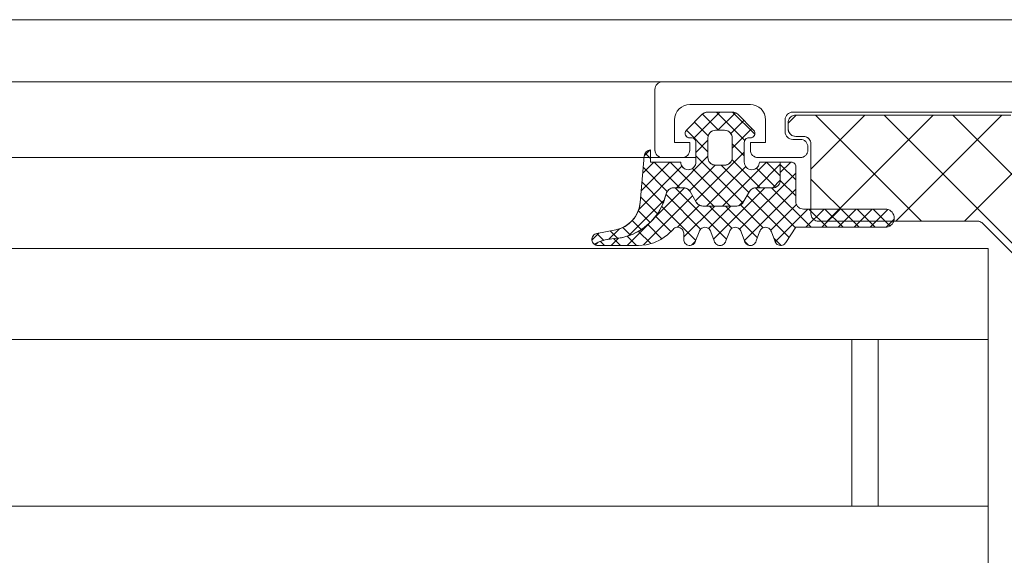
# Model space of a CAD drawing. Header units: metres. Extents: x 69 to 122.5, y -21.4 to -4.6.
# Tile 196 of 250: x 84.931 to 85.191, y -17.647 to -17.505. Entities that reach past the tile are written whole.
import ezdxf

# ---------------------------------------------------------------- set-up
doc = ezdxf.new("R2010")
doc.units = ezdxf.units.M
doc.header["$LTSCALE"] = 0.02
doc.linetypes.add('gestrichelt - 01', pattern=[2, 1, -1])
doc.layers.add('014_Fassadenarbeiten-000 Aufsicht Betonfertigteile', color=7, linetype='Continuous', lineweight=9, true_color=0xc0c0c0)
doc.layers.add('030_Sonnenschutzarbeiten-außen', color=7, linetype='Continuous', lineweight=5)
doc.layers.add('032_Metallarbeiten-Fenster', color=7, linetype='Continuous', lineweight=5)

msp = doc.modelspace()

# ---------------------------------------------------------------- linework, layer by layer
at = {"layer": '014_Fassadenarbeiten-000 Aufsicht Betonfertigteile', "color": 252, "lineweight": 18, "true_color": 0x888888}
msp.add_line((85.95379, -17.50512), (80.89346, -17.50512), dxfattribs=at)
at = {"layer": '030_Sonnenschutzarbeiten-außen', "color": 8, "linetype": 'Continuous', "lineweight": 5, "true_color": 0x808080}
msp.add_line((85.67179, -17.50512), (80.89346, -17.50512), dxfattribs=at)
at = {"layer": '032_Metallarbeiten-Fenster', "color": 8, "lineweight": 5, "true_color": 0x808080}
for p, q in [((85.10059, -17.52152), (80.89346, -17.52152)), ((85.10939, -17.54152), (80.89346, -17.54152))]:
    msp.add_line(p, q, dxfattribs=at)
at = {"layer": '032_Metallarbeiten-Fenster', "lineweight": 5}
for p, q in [((85.10059, -17.52152), (84.94122, -17.52152)), ((85.09576, -17.54152), (84.94122, -17.54152)), ((85.15757, -17.58952), (85.15757, -17.63352))]:
    msp.add_line(p, q, dxfattribs=at)
at = {"layer": '032_Metallarbeiten-Fenster', "color": 250, "linetype": 'Continuous', "lineweight": 9, "true_color": 0x444444}
for p, q in [((85.11577, -17.52952), (85.1088, -17.53649)), ((85.11115, -17.53006), (85.11541, -17.53432)), ((85.11485, -17.52952), (85.12232, -17.53699)), ((85.11985, -17.52968), (85.11521, -17.53432)), ((85.11909, -17.52952), (85.12495, -17.53538)), ((85.13379, -17.53244), (85.13591, -17.53032)), ((85.13979, -17.54454), (85.15402, -17.53032)), ((85.14412, -17.55832), (85.17212, -17.53032)), ((85.16222, -17.55832), (85.19022, -17.53032)), ((85.10903, -17.53218), (85.11267, -17.53582)), ((85.12207, -17.5317), (85.11862, -17.53516)), ((85.10691, -17.53431), (85.11259, -17.53999)), ((85.12419, -17.53382), (85.11899, -17.53902)), ((85.11259, -17.53694), (85.10939, -17.54014)), ((85.11899, -17.5379), (85.12219, -17.5411)), ((85.18032, -17.55832), (85.20086, -17.53778)), ((85.09727, -17.53953), (85.09581, -17.541)), ((85.09599, -17.54036), (85.09739, -17.54176)), ((85.11259, -17.54118), (85.10426, -17.54951)), ((85.12219, -17.54006), (85.1093, -17.55296)), ((85.10939, -17.54103), (85.12182, -17.55346)), ((85.10572, -17.54381), (85.09432, -17.55521)), ((85.10257, -17.54272), (85.09499, -17.5503)), ((85.09833, -17.54272), (85.0954, -17.54565)), ((85.09835, -17.54272), (85.10514, -17.54951)), ((85.10259, -17.54272), (85.11418, -17.55431)), ((85.11451, -17.54351), (85.10773, -17.55028)), ((85.12259, -17.54391), (85.11219, -17.55431)), ((85.11612, -17.54352), (85.12338, -17.55078)), ((85.12803, -17.54272), (85.11643, -17.55431)), ((85.11891, -17.54206), (85.12636, -17.54951)), ((85.13171, -17.54327), (85.12548, -17.54951)), ((85.12805, -17.54272), (85.13171, -17.54638)), ((85.13445, -17.54272), (85.13171, -17.54545)), ((85.13171, -17.54332), (85.13579, -17.5474)), ((85.09553, -17.54414), (85.10185, -17.55046)), ((85.1085, -17.54438), (85.11843, -17.55431)), ((85.13579, -17.54561), (85.12097, -17.56044)), ((85.1254, -17.54431), (85.13045, -17.54936)), ((85.09519, -17.54804), (85.10077, -17.55362)), ((85.13171, -17.54752), (85.12972, -17.54951)), ((85.13171, -17.54755), (85.13579, -17.55164)), ((85.10855, -17.55165), (85.09559, -17.5646)), ((85.10642, -17.54953), (85.09788, -17.55807)), ((85.10152, -17.55131), (85.11064, -17.56042)), ((85.10396, -17.54951), (85.11752, -17.56306)), ((85.12765, -17.54951), (85.11408, -17.56308)), ((85.13579, -17.54985), (85.12221, -17.56344)), ((85.12295, -17.55152), (85.13403, -17.56261)), ((85.12518, -17.54951), (85.13571, -17.56004)), ((85.12942, -17.54951), (85.13983, -17.55992)), ((85.1011, -17.55267), (85.09163, -17.56214)), ((85.09485, -17.55194), (85.09925, -17.55635)), ((85.11034, -17.55409), (85.10451, -17.55993)), ((85.11437, -17.55431), (85.10619, -17.56248)), ((85.11861, -17.55431), (85.11271, -17.56021)), ((85.11301, -17.55431), (85.1189, -17.5602)), ((85.11725, -17.55431), (85.12565, -17.56271)), ((85.12225, -17.55274), (85.12077, -17.55422)), ((85.12121, -17.55402), (85.12721, -17.56003)), ((85.13597, -17.55392), (85.12917, -17.56072)), ((85.09421, -17.55554), (85.09731, -17.55864)), ((85.10038, -17.55441), (85.10938, -17.56341)), ((85.13902, -17.55512), (85.13034, -17.56379)), ((85.14326, -17.55512), (85.13846, -17.55992)), ((85.13927, -17.55512), (85.14407, -17.55992)), ((85.1475, -17.55512), (85.1427, -17.55992)), ((85.14351, -17.55512), (85.14831, -17.55992)), ((85.15175, -17.55512), (85.14695, -17.55992)), ((85.14775, -17.55512), (85.15255, -17.55992)), ((85.15599, -17.55512), (85.15119, -17.55992)), ((85.152, -17.55512), (85.1568, -17.55992)), ((85.16011, -17.55523), (85.15543, -17.55992)), ((85.15624, -17.55512), (85.16067, -17.55954)), ((85.09706, -17.55889), (85.09123, -17.56472)), ((85.09259, -17.55817), (85.09495, -17.56053)), ((85.09668, -17.5592), (85.10044, -17.56296)), ((85.09875, -17.55702), (85.10279, -17.56106)), ((85.16177, -17.55782), (85.1597, -17.55989)), ((85.08386, -17.56142), (85.08196, -17.56332)), ((85.08324, -17.56154), (85.08506, -17.56337)), ((85.08923, -17.5603), (85.08645, -17.56308)), ((85.08679, -17.56085), (85.08874, -17.5628)), ((85.09012, -17.55994), (85.09216, -17.56198)), ((85.0942, -17.56095), (85.09747, -17.56422)), ((85.08363, -17.56384), (85.08289, -17.56457)), ((85.08418, -17.56366), (85.08523, -17.56472)), ((85.08895, -17.56276), (85.08699, -17.56472)), ((85.08768, -17.56292), (85.08947, -17.56472)), ((85.09124, -17.56224), (85.09372, -17.56472)), ((85.10931, -17.56361), (85.10829, -17.56463)), ((85.12226, -17.56356), (85.12334, -17.56464)), ((85.12997, -17.56279), (85.13189, -17.56471))]:
    msp.add_line(p, q, dxfattribs=at)
at = {"layer": '032_Metallarbeiten-Fenster', "color": 7, "linetype": 'Continuous', "lineweight": 9}
for p, q in [((85.16904, -17.55832), (85.14104, -17.53032)), ((85.22334, -17.59452), (85.15914, -17.53032)), ((85.23859, -17.59167), (85.17724, -17.53032)), ((85.15094, -17.55832), (85.13979, -17.54718))]:
    msp.add_line(p, q, dxfattribs=at)
at = {"layer": '032_Metallarbeiten-Fenster', "color": 7, "linetype": 'Continuous', "lineweight": 5}
for p, q in [((85.18659, -17.56552), (80.89346, -17.56552)), ((85.18659, -17.63352), (80.89346, -17.63352))]:
    msp.add_line(p, q, dxfattribs=at)
at = {"layer": '032_Metallarbeiten-Fenster', "color": 4, "lineweight": 5, "true_color": 0x00ffff}
for p, q in [((85.18659, -17.56552), (84.94122, -17.56552)), ((85.18659, -17.56552), (85.18659, -17.71752)), ((84.94122, -17.58952), (85.18659, -17.58952)), ((85.15059, -17.58952), (85.15059, -17.63352)), ((85.18659, -17.63352), (84.94122, -17.63352)), ((85.15059, -17.63352), (85.18659, -17.63352))]:
    msp.add_line(p, q, dxfattribs=at)
at = {"layer": '032_Metallarbeiten-Fenster', "linetype": 'Continuous', "lineweight": 5}
for points in [[(85.39459, -17.52152), (85.10059, -17.52152), (85.1002, -17.52156), (85.09983, -17.52167), (85.09948, -17.52185), (85.09918, -17.5221), (85.09893, -17.52241), (85.09875, -17.52275), (85.09863, -17.52313), (85.09859, -17.52352), (85.09859, -17.53952), (85.09863, -17.53991), (85.09875, -17.54028), (85.09893, -17.54063), (85.09918, -17.54093), (85.09948, -17.54118), (85.09983, -17.54137), (85.1002, -17.54148), (85.10059, -17.54152), (85.10579, -17.54152), (85.10618, -17.54148), (85.10656, -17.54137), (85.10691, -17.54118), (85.10721, -17.54093), (85.10746, -17.54063), (85.10764, -17.54028), (85.10776, -17.53991), (85.10779, -17.53952), (85.10779, -17.53752), (85.10379, -17.53752), (85.10379, -17.53152), (85.10387, -17.53074), (85.1041, -17.52999), (85.10447, -17.5293), (85.10497, -17.52869), (85.10557, -17.52819), (85.10626, -17.52782), (85.10701, -17.52759), (85.10779, -17.52752), (85.12379, -17.52752), (85.12457, -17.52759), (85.12532, -17.52782), (85.12602, -17.52819), (85.12662, -17.52869), (85.12712, -17.5293), (85.12749, -17.52999), (85.12772, -17.53074), (85.12779, -17.53152), (85.12779, -17.53752), (85.12379, -17.53752), (85.12379, -17.53952), (85.12383, -17.53991), (85.12395, -17.54028), (85.12413, -17.54063), (85.12438, -17.54093), (85.12468, -17.54118), (85.12503, -17.54137), (85.1254, -17.54148), (85.12579, -17.54152), (85.13699, -17.54152), (85.13738, -17.54148), (85.13776, -17.54137), (85.13811, -17.54118), (85.13841, -17.54093), (85.13866, -17.54063), (85.13884, -17.54028), (85.13896, -17.53991), (85.13899, -17.53952), (85.13899, -17.53872), (85.13896, -17.53833), (85.13884, -17.53795), (85.13866, -17.53761), (85.13841, -17.5373), (85.13811, -17.53705), (85.13776, -17.53687), (85.13738, -17.53676), (85.13699, -17.53672), (85.13499, -17.53672), (85.1346, -17.53668), (85.13423, -17.53657), (85.13388, -17.53638), (85.13358, -17.53613), (85.13333, -17.53583), (85.13315, -17.53548), (85.13303, -17.53511), (85.13299, -17.53472), (85.13299, -17.53152), (85.13303, -17.53113), (85.13315, -17.53075), (85.13333, -17.53041), (85.13358, -17.5301), (85.13388, -17.52985), (85.13423, -17.52967), (85.1346, -17.52956), (85.13499, -17.52952), (85.21819, -17.52952)], [(85.20401, -17.5777), (85.18521, -17.5589), (85.18521, -17.5589), (85.18497, -17.5587), (85.1847, -17.55854), (85.18441, -17.55842), (85.18411, -17.55834), (85.1838, -17.55832), (85.14179, -17.55832), (85.14179, -17.55832), (85.1414, -17.55828), (85.14103, -17.55817), (85.14068, -17.55798), (85.14038, -17.55773), (85.14013, -17.55743), (85.13995, -17.55708), (85.13983, -17.55671), (85.13979, -17.55632), (85.13979, -17.53792), (85.13979, -17.53792), (85.13976, -17.53753), (85.13964, -17.53715), (85.13946, -17.53681), (85.13921, -17.5365), (85.1389, -17.53625), (85.13856, -17.53607), (85.13818, -17.53596), (85.13779, -17.53592), (85.13579, -17.53592), (85.13579, -17.53592), (85.1354, -17.53588), (85.13503, -17.53577), (85.13468, -17.53558), (85.13438, -17.53533), (85.13413, -17.53503), (85.13395, -17.53468), (85.13383, -17.53431), (85.13379, -17.53392), (85.13379, -17.53232), (85.13379, -17.53232), (85.13382, -17.53197), (85.13391, -17.53163), (85.13406, -17.53132), (85.13426, -17.53103), (85.13451, -17.53079), (85.13479, -17.53059), (85.13511, -17.53044), (85.13545, -17.53035), (85.13579, -17.53032), (85.19257, -17.53032)]]:
    msp.add_lwpolyline(points, dxfattribs=at)
at = {"layer": '032_Metallarbeiten-Fenster', "linetype": 'gestrichelt - 01', "lineweight": 5}
for points in [[(85.09859, -17.52352), (85.09863, -17.52313), (85.09863, -17.52313)], [(85.09863, -17.52313), (85.09875, -17.52275), (85.09875, -17.52275)], [(85.09875, -17.52275), (85.09893, -17.52241), (85.09893, -17.52241), (85.09883, -17.52257)], [(85.09893, -17.52241), (85.09918, -17.5221), (85.09918, -17.5221), (85.09905, -17.52225)], [(85.09918, -17.5221), (85.09948, -17.52185), (85.09948, -17.52185)], [(85.09948, -17.52185), (85.09983, -17.52167), (85.09983, -17.52167)], [(85.09983, -17.52167), (85.1002, -17.52156), (85.1002, -17.52156), (85.10001, -17.5216)], [(85.1002, -17.52156), (85.10059, -17.52152), (85.10059, -17.52152)], [(85.13699, -17.53672), (85.13738, -17.53676), (85.13738, -17.53676), (85.13719, -17.53673)], [(85.13738, -17.53676), (85.13776, -17.53687), (85.13776, -17.53687)], [(85.13776, -17.53687), (85.13811, -17.53705), (85.13811, -17.53705), (85.13794, -17.53695)], [(85.13811, -17.53705), (85.13841, -17.5373), (85.13841, -17.5373), (85.13826, -17.53717)], [(85.13841, -17.5373), (85.13866, -17.53761), (85.13866, -17.53761)], [(85.13866, -17.53761), (85.13884, -17.53795), (85.13884, -17.53795)], [(85.13884, -17.53795), (85.13896, -17.53833), (85.13896, -17.53833), (85.13891, -17.53814)], [(85.13896, -17.53833), (85.13899, -17.53872), (85.13899, -17.53872)], [(85.09863, -17.53991), (85.09859, -17.53952), (85.09859, -17.53952), (85.0986, -17.53971)], [(85.09875, -17.54028), (85.09863, -17.53991), (85.09863, -17.53991), (85.09868, -17.5401)], [(85.09893, -17.54063), (85.09875, -17.54028), (85.09875, -17.54028)], [(85.09918, -17.54093), (85.09893, -17.54063), (85.09893, -17.54063)], [(85.09948, -17.54118), (85.09918, -17.54093), (85.09918, -17.54093), (85.09933, -17.54106)], [(85.09983, -17.54137), (85.09948, -17.54118), (85.09948, -17.54118), (85.09965, -17.54128)], [(85.10691, -17.54118), (85.10656, -17.54137), (85.10656, -17.54137)], [(85.10721, -17.54093), (85.10691, -17.54118), (85.10691, -17.54118)], [(85.10746, -17.54063), (85.10721, -17.54093), (85.10721, -17.54093), (85.10734, -17.54079)], [(85.10764, -17.54028), (85.10746, -17.54063), (85.10746, -17.54063), (85.10756, -17.54046)], [(85.10776, -17.53991), (85.10764, -17.54028), (85.10764, -17.54028)], [(85.10779, -17.53952), (85.10776, -17.53991), (85.10776, -17.53991), (85.10778, -17.53971)], [(85.12383, -17.53991), (85.12379, -17.53952), (85.12379, -17.53952), (85.1238, -17.53971)], [(85.12395, -17.54028), (85.12383, -17.53991), (85.12383, -17.53991), (85.12388, -17.5401)], [(85.12413, -17.54063), (85.12395, -17.54028), (85.12395, -17.54028)], [(85.12438, -17.54093), (85.12413, -17.54063), (85.12413, -17.54063)], [(85.12468, -17.54118), (85.12438, -17.54093), (85.12438, -17.54093), (85.12453, -17.54106)], [(85.12503, -17.54137), (85.12468, -17.54118), (85.12468, -17.54118), (85.12485, -17.54128)], [(85.13811, -17.54118), (85.13776, -17.54137), (85.13776, -17.54137)], [(85.13841, -17.54093), (85.13811, -17.54118), (85.13811, -17.54118)], [(85.13866, -17.54063), (85.13841, -17.54093), (85.13841, -17.54093), (85.13854, -17.54079)], [(85.13884, -17.54028), (85.13866, -17.54063), (85.13866, -17.54063), (85.13876, -17.54046)], [(85.13896, -17.53991), (85.13884, -17.54028), (85.13884, -17.54028)], [(85.13899, -17.53952), (85.13896, -17.53991), (85.13896, -17.53991), (85.13898, -17.53971)], [(85.1002, -17.54148), (85.09983, -17.54137), (85.09983, -17.54137)], [(85.10059, -17.54152), (85.1002, -17.54148), (85.1002, -17.54148)], [(85.10618, -17.54148), (85.10579, -17.54152), (85.10579, -17.54152), (85.10599, -17.54151)], [(85.10656, -17.54137), (85.10618, -17.54148), (85.10618, -17.54148), (85.10637, -17.54143)], [(85.1254, -17.54148), (85.12503, -17.54137), (85.12503, -17.54137)], [(85.12579, -17.54152), (85.1254, -17.54148), (85.1254, -17.54148)], [(85.13738, -17.54148), (85.13699, -17.54152), (85.13699, -17.54152), (85.13719, -17.54151)], [(85.13776, -17.54137), (85.13738, -17.54148), (85.13738, -17.54148), (85.13757, -17.54143)]]:
    msp.add_lwpolyline(points, close=True, dxfattribs=at)
at = {"layer": '032_Metallarbeiten-Fenster', "lineweight": 5}
for points in [[(85.13459, -17.54272), (85.13483, -17.54274), (85.13505, -17.54281), (85.13526, -17.54292), (85.13544, -17.54307), (85.13559, -17.54325), (85.1357, -17.54346), (85.13577, -17.54368), (85.13579, -17.54392), (85.1358, -17.55311), (85.1358, -17.55311), (85.13583, -17.55346), (85.13592, -17.5538), (85.13606, -17.55412), (85.13626, -17.5544), (85.13651, -17.55465), (85.13679, -17.55485), (85.13711, -17.55499), (85.13745, -17.55508), (85.1378, -17.55512), (85.1594, -17.55512), (85.1594, -17.55512), (85.15981, -17.55515), (85.16022, -17.55526), (85.1606, -17.55544), (85.16094, -17.55568), (85.16123, -17.55597), (85.16147, -17.55632), (85.16165, -17.55669), (85.16176, -17.5571), (85.1618, -17.55752), (85.1618, -17.55752), (85.16176, -17.55793), (85.16165, -17.55834), (85.16147, -17.55872), (85.16123, -17.55906), (85.16094, -17.55935), (85.1606, -17.55959), (85.16022, -17.55977), (85.15981, -17.55988), (85.1594, -17.55992), (85.1358, -17.55992), (85.13318, -17.56392), (85.13318, -17.56392), (85.13301, -17.56415), (85.13281, -17.56436), (85.13257, -17.56452), (85.1323, -17.56463), (85.13202, -17.5647), (85.13173, -17.56472), (85.13144, -17.56468), (85.13117, -17.56459), (85.13091, -17.56445), (85.13069, -17.56427), (85.1305, -17.56405), (85.13035, -17.5638), (85.13025, -17.56353), (85.12934, -17.5611), (85.12934, -17.5611), (85.12924, -17.56082), (85.12908, -17.56057), (85.12888, -17.56034), (85.12865, -17.56016), (85.12838, -17.56003), (85.12809, -17.55994), (85.12779, -17.55992), (85.12779, -17.55992), (85.1275, -17.55994), (85.12721, -17.56003), (85.12694, -17.56016), (85.12671, -17.56034), (85.12651, -17.56057), (85.12635, -17.56082), (85.12625, -17.5611), (85.12534, -17.56353), (85.12534, -17.56353), (85.12524, -17.56381), (85.12508, -17.56407), (85.12488, -17.56429), (85.12465, -17.56447), (85.12438, -17.56461), (85.12409, -17.56469), (85.12379, -17.56472), (85.12379, -17.56472), (85.1235, -17.56469), (85.12321, -17.56461), (85.12294, -17.56447), (85.12271, -17.56429), (85.12251, -17.56407), (85.12235, -17.56381), (85.12225, -17.56353), (85.12134, -17.5611), (85.12134, -17.5611), (85.12124, -17.56082), (85.12108, -17.56057), (85.12088, -17.56034), (85.12065, -17.56016), (85.12038, -17.56003), (85.12009, -17.55994), (85.11979, -17.55992), (85.11979, -17.55992), (85.1195, -17.55994), (85.11921, -17.56003), (85.11894, -17.56016), (85.11871, -17.56034), (85.11851, -17.56057), (85.11835, -17.56082), (85.11825, -17.5611), (85.11734, -17.56353), (85.11734, -17.56353), (85.11724, -17.56381), (85.11708, -17.56407), (85.11688, -17.56429), (85.11665, -17.56447), (85.11638, -17.56461), (85.11609, -17.56469), (85.11579, -17.56472), (85.11579, -17.56472), (85.1155, -17.56469), (85.11521, -17.56461), (85.11494, -17.56447), (85.11471, -17.56429), (85.11451, -17.56407), (85.11435, -17.56381), (85.11425, -17.56353), (85.11334, -17.5611), (85.11334, -17.5611), (85.11324, -17.56082), (85.11308, -17.56057), (85.11288, -17.56034), (85.11265, -17.56016), (85.11238, -17.56003), (85.11209, -17.55994), (85.11179, -17.55992), (85.11179, -17.55992), (85.1115, -17.55994), (85.11121, -17.56003), (85.11094, -17.56016), (85.11071, -17.56034), (85.11051, -17.56057), (85.11035, -17.56082), (85.11025, -17.5611), (85.10934, -17.56353), (85.10934, -17.56353), (85.10924, -17.5638), (85.10909, -17.56405), (85.10891, -17.56427), (85.10868, -17.56445), (85.10843, -17.56458), (85.10816, -17.56467), (85.10787, -17.56471), (85.10759, -17.5647), (85.10759, -17.5647), (85.1073, -17.56464), (85.10704, -17.56453), (85.1068, -17.56437), (85.10659, -17.56417), (85.10642, -17.56394), (85.1063, -17.56368), (85.10622, -17.5634), (85.10619, -17.56312), (85.10619, -17.56152), (85.10619, -17.56152), (85.10617, -17.56122), (85.10608, -17.56093), (85.10595, -17.56066), (85.10576, -17.56043), (85.10554, -17.56023), (85.10528, -17.56007), (85.105, -17.55997), (85.10471, -17.55992), (85.10441, -17.55993), (85.10411, -17.55999), (85.10384, -17.56011), (85.10359, -17.56027), (85.10337, -17.56048), (85.10337, -17.56048), (85.1019, -17.56194), (85.10019, -17.56313), (85.0983, -17.564), (85.0963, -17.56454), (85.09422, -17.56472), (85.08354, -17.56472), (85.08354, -17.56472), (85.08324, -17.56469), (85.08296, -17.56461), (85.0827, -17.56448), (85.08246, -17.5643), (85.08226, -17.56409), (85.08211, -17.56384), (85.082, -17.56356), (85.08194, -17.56327), (85.08194, -17.56327), (85.08194, -17.56298), (85.08199, -17.56269), (85.0821, -17.56241), (85.08225, -17.56216), (85.08245, -17.56194), (85.08268, -17.56176), (85.08295, -17.56163), (85.08323, -17.56155), (85.08827, -17.56057), (85.08827, -17.56057), (85.08969, -17.56015), (85.091, -17.55949), (85.09217, -17.55859), (85.09316, -17.5575), (85.09393, -17.55624), (85.09445, -17.55486), (85.09472, -17.55341), (85.09579, -17.54112), (85.09579, -17.54112), (85.09582, -17.54081), (85.09592, -17.54051), (85.09606, -17.54023), (85.09626, -17.53999), (85.09651, -17.53979), (85.09678, -17.53964), (85.09708, -17.53955), (85.09739, -17.53952), (85.09739, -17.54272), (85.10539, -17.54272), (85.10539, -17.54272), (85.10542, -17.54306), (85.10551, -17.5434), (85.10566, -17.54372), (85.10586, -17.544), (85.10611, -17.54425), (85.10639, -17.54445), (85.10671, -17.5446), (85.10705, -17.54469), (85.10739, -17.54472), (85.10739, -17.54472), (85.10774, -17.54469), (85.10808, -17.5446), (85.10839, -17.54445), (85.10868, -17.54425), (85.10893, -17.544), (85.10913, -17.54372), (85.10927, -17.5434), (85.10936, -17.54306), (85.10939, -17.54272), (85.10939, -17.53752), (85.10939, -17.53752), (85.10937, -17.53728), (85.1093, -17.53706), (85.10919, -17.53685), (85.10904, -17.53667), (85.10886, -17.53652), (85.10865, -17.53641), (85.10843, -17.53634), (85.10819, -17.53632), (85.10779, -17.53632), (85.10779, -17.53632), (85.10756, -17.53629), (85.10733, -17.53623), (85.10713, -17.53612), (85.10695, -17.53597), (85.1068, -17.53578), (85.10669, -17.53558), (85.10662, -17.53535), (85.10659, -17.53512), (85.10662, -17.53488), (85.10669, -17.53466), (85.1068, -17.53445), (85.10695, -17.53427), (85.11111, -17.5301), (85.11111, -17.5301), (85.11135, -17.5299), (85.11161, -17.52974), (85.1119, -17.52962), (85.11221, -17.52954), (85.11252, -17.52952), (85.11907, -17.52952), (85.11907, -17.52952), (85.11938, -17.52954), (85.11968, -17.52962), (85.11998, -17.52974), (85.12024, -17.5299), (85.12048, -17.5301), (85.12464, -17.53427), (85.12464, -17.53427), (85.12478, -17.53444), (85.12489, -17.53462), (85.12496, -17.53483), (85.12499, -17.53504), (85.12499, -17.53526), (85.12494, -17.53547), (85.12486, -17.53568), (85.12474, -17.53586), (85.12459, -17.53602), (85.12441, -17.53614), (85.12422, -17.53624), (85.12401, -17.5363), (85.12379, -17.53632), (85.12339, -17.53632), (85.12339, -17.53632), (85.12319, -17.53634), (85.12298, -17.53639), (85.12279, -17.53648), (85.12262, -17.5366), (85.12247, -17.53675), (85.12235, -17.53692), (85.12227, -17.53711), (85.12221, -17.53731), (85.12219, -17.53752), (85.12219, -17.54272), (85.12219, -17.54272), (85.12223, -17.54311), (85.12235, -17.54348), (85.12253, -17.54383), (85.12278, -17.54413), (85.12308, -17.54438), (85.12343, -17.54457), (85.1238, -17.54468), (85.12419, -17.54472), (85.12419, -17.54472), (85.12454, -17.54469), (85.12488, -17.5446), (85.12519, -17.54445), (85.12548, -17.54425), (85.12573, -17.544), (85.12593, -17.54372), (85.12607, -17.5434), (85.12616, -17.54306), (85.12619, -17.54272)], [(85.11259, -17.54152), (85.11262, -17.54186), (85.11271, -17.5422), (85.11286, -17.54252), (85.11306, -17.5428), (85.11331, -17.54305), (85.11359, -17.54325), (85.11391, -17.5434), (85.11425, -17.54349), (85.11459, -17.54352), (85.11699, -17.54352), (85.11699, -17.54352), (85.11734, -17.54349), (85.11768, -17.5434), (85.11799, -17.54325), (85.11828, -17.54305), (85.11853, -17.5428), (85.11873, -17.54252), (85.11887, -17.5422), (85.11896, -17.54186), (85.11899, -17.54152), (85.11899, -17.53632), (85.11899, -17.53632), (85.11896, -17.53597), (85.11887, -17.53563), (85.11873, -17.53532), (85.11853, -17.53503), (85.11828, -17.53479), (85.11799, -17.53459), (85.11768, -17.53444), (85.11734, -17.53435), (85.11699, -17.53432), (85.11459, -17.53432), (85.11459, -17.53432), (85.11425, -17.53435), (85.11391, -17.53444), (85.11359, -17.53459), (85.11331, -17.53479), (85.11306, -17.53503), (85.11286, -17.53532), (85.11271, -17.53563), (85.11262, -17.53597), (85.11259, -17.53632)]]:
    msp.add_lwpolyline(points, close=True, dxfattribs=at)
at = {"layer": '032_Metallarbeiten-Fenster', "linetype": 'Continuous', "lineweight": 5}
for points in [[(85.11907, -17.52952), (85.11926, -17.52953), (85.11946, -17.52956), (85.11965, -17.5296), (85.11983, -17.52967), (85.12001, -17.52975), (85.12018, -17.52985), (85.12034, -17.52997), (85.12048, -17.5301), (85.12464, -17.53427), (85.12485, -17.53455), (85.12497, -17.53488), (85.12499, -17.53524), (85.1249, -17.53558), (85.12472, -17.53588), (85.12446, -17.53612), (85.12414, -17.53627), (85.12379, -17.53632), (85.12339, -17.53632), (85.12316, -17.53634), (85.12293, -17.53641), (85.12273, -17.53652), (85.12255, -17.53667), (85.1224, -17.53685), (85.12229, -17.53706), (85.12222, -17.53728), (85.12219, -17.53752), (85.12219, -17.54272), (85.12223, -17.54311), (85.12235, -17.54348), (85.12253, -17.54383), (85.12278, -17.54413), (85.12308, -17.54438), (85.12343, -17.54457), (85.1238, -17.54468), (85.12419, -17.54472), (85.12458, -17.54468), (85.12496, -17.54457), (85.12531, -17.54438), (85.12561, -17.54413), (85.12586, -17.54383), (85.12604, -17.54348), (85.12616, -17.54311), (85.12619, -17.54272), (85.13171, -17.54272), (85.13171, -17.54751), (85.13167, -17.5479), (85.13156, -17.54827), (85.13137, -17.54862), (85.13113, -17.54892), (85.13082, -17.54917), (85.13048, -17.54936), (85.1301, -17.54947), (85.12971, -17.54951), (85.12527, -17.54951), (85.12501, -17.54952), (85.12475, -17.54958), (85.1245, -17.54966), (85.12427, -17.54978), (85.12405, -17.54992), (85.12385, -17.55009), (85.12368, -17.55029), (85.12353, -17.55051), (85.12192, -17.55331), (85.12177, -17.55353), (85.1216, -17.55372), (85.1214, -17.55389), (85.12119, -17.55404), (85.12095, -17.55416), (85.1207, -17.55424), (85.12045, -17.55429), (85.12019, -17.55431), (85.11124, -17.55431), (85.11098, -17.55429), (85.11072, -17.55424), (85.11047, -17.55416), (85.11024, -17.55404), (85.11002, -17.55389), (85.10982, -17.55372), (85.10965, -17.55353), (85.10951, -17.55331), (85.10789, -17.55051), (85.10774, -17.55029), (85.10757, -17.55009), (85.10737, -17.54992), (85.10716, -17.54978), (85.10692, -17.54966), (85.10667, -17.54958), (85.10642, -17.54952), (85.10616, -17.54951), (85.10355, -17.54951), (85.10321, -17.54954), (85.10288, -17.54962), (85.10258, -17.54976), (85.10229, -17.54995), (85.10205, -17.55019), (85.10185, -17.55046), (85.10169, -17.55076), (85.1016, -17.55109), (85.10085, -17.55348), (85.09972, -17.55572), (85.09824, -17.55774), (85.09644, -17.55949), (85.09439, -17.56092), (85.09213, -17.562), (85.08972, -17.56269), (85.08723, -17.56298), (85.08677, -17.56303), (85.08631, -17.5631), (85.08586, -17.56318), (85.08541, -17.56328), (85.08496, -17.5634), (85.08452, -17.56353), (85.08408, -17.56367), (85.08364, -17.56383), (85.08255, -17.56438), (85.08223, -17.56405), (85.08202, -17.56364), (85.08194, -17.5632), (85.08198, -17.56274), (85.08215, -17.56232), (85.08243, -17.56196), (85.0828, -17.5617), (85.08323, -17.56155), (85.08827, -17.56057), (85.08952, -17.56022), (85.09069, -17.55968), (85.09175, -17.55895), (85.09269, -17.55807), (85.09348, -17.55704), (85.09408, -17.5559), (85.0945, -17.55468), (85.09472, -17.55341), (85.09579, -17.54112), (85.09582, -17.54081), (85.09592, -17.54051), (85.09606, -17.54023), (85.09626, -17.53999), (85.09651, -17.53979), (85.09678, -17.53964), (85.09708, -17.53955), (85.09739, -17.53952), (85.09739, -17.54272), (85.10539, -17.54272), (85.10543, -17.54311), (85.10555, -17.54348), (85.10573, -17.54383), (85.10598, -17.54413), (85.10628, -17.54438), (85.10663, -17.54457), (85.107, -17.54468), (85.10739, -17.54472), (85.10778, -17.54468), (85.10816, -17.54457), (85.10851, -17.54438), (85.10881, -17.54413), (85.10906, -17.54383), (85.10924, -17.54348), (85.10936, -17.54311), (85.10939, -17.54272), (85.10939, -17.53752), (85.10937, -17.53728), (85.1093, -17.53706), (85.10919, -17.53685), (85.10904, -17.53667), (85.10886, -17.53652), (85.10865, -17.53641), (85.10843, -17.53634), (85.10819, -17.53632), (85.10779, -17.53632), (85.10745, -17.53627), (85.10713, -17.53612), (85.10687, -17.53588), (85.10669, -17.53558), (85.1066, -17.53524), (85.10662, -17.53488), (85.10674, -17.53455), (85.10694, -17.53427), (85.11111, -17.5301), (85.11125, -17.52997), (85.11141, -17.52985), (85.11158, -17.52975), (85.11176, -17.52967), (85.11194, -17.5296), (85.11213, -17.52956), (85.11233, -17.52953), (85.11252, -17.52952)], [(85.11699, -17.53432), (85.11459, -17.53432), (85.1142, -17.53436), (85.11383, -17.53447), (85.11348, -17.53465), (85.11318, -17.5349), (85.11293, -17.53521), (85.11275, -17.53555), (85.11263, -17.53593), (85.11259, -17.53632), (85.11259, -17.54152), (85.11263, -17.54191), (85.11275, -17.54228), (85.11293, -17.54263), (85.11318, -17.54293), (85.11348, -17.54318), (85.11383, -17.54337), (85.1142, -17.54348), (85.11459, -17.54352), (85.11699, -17.54352), (85.11738, -17.54348), (85.11776, -17.54337), (85.11811, -17.54318), (85.11841, -17.54293), (85.11866, -17.54263), (85.11884, -17.54228), (85.11896, -17.54191), (85.11899, -17.54152), (85.11899, -17.53632), (85.11896, -17.53593), (85.11884, -17.53555), (85.11866, -17.53521), (85.11841, -17.5349), (85.11811, -17.53465), (85.11776, -17.53447), (85.11738, -17.53436)], [(85.10337, -17.56048), (85.1019, -17.56194), (85.10019, -17.56313), (85.0983, -17.564), (85.0963, -17.56454), (85.09422, -17.56472), (85.08353, -17.56472), (85.08353, -17.56472), (85.08327, -17.56469), (85.08301, -17.56463), (85.08277, -17.56452), (85.08255, -17.56438), (85.08364, -17.56383), (85.08364, -17.56383), (85.08541, -17.56328), (85.08723, -17.56298), (85.08723, -17.56298), (85.09007, -17.56262), (85.0928, -17.56173), (85.09531, -17.56034), (85.09752, -17.55851), (85.09934, -17.5563), (85.10072, -17.55378), (85.1016, -17.55106), (85.1016, -17.55106), (85.10172, -17.55069), (85.10191, -17.55036), (85.10216, -17.55007), (85.10246, -17.54983), (85.1028, -17.54965), (85.10317, -17.54954), (85.10355, -17.54951), (85.10616, -17.54951), (85.10616, -17.54951), (85.1065, -17.54954), (85.10684, -17.54963), (85.10716, -17.54978), (85.10744, -17.54998), (85.10769, -17.55022), (85.10789, -17.55051), (85.10951, -17.55331), (85.10951, -17.55331), (85.10971, -17.55359), (85.10995, -17.55384), (85.11024, -17.55404), (85.11055, -17.55419), (85.11089, -17.55428), (85.11124, -17.55431), (85.12019, -17.55431), (85.12019, -17.55431), (85.12053, -17.55428), (85.12087, -17.55419), (85.12119, -17.55404), (85.12147, -17.55384), (85.12172, -17.55359), (85.12192, -17.55331), (85.12353, -17.55051), (85.12353, -17.55051), (85.12373, -17.55022), (85.12398, -17.54998), (85.12427, -17.54978), (85.12458, -17.54963), (85.12492, -17.54954), (85.12527, -17.54951), (85.12971, -17.54951), (85.12971, -17.54951), (85.13006, -17.54948), (85.1304, -17.54939), (85.13071, -17.54924), (85.131, -17.54904), (85.13124, -17.54879), (85.13144, -17.54851), (85.13159, -17.54819), (85.13168, -17.54785), (85.13171, -17.54751), (85.13171, -17.54272), (85.13459, -17.54272), (85.13459, -17.54272), (85.13483, -17.54274), (85.13505, -17.54281), (85.13526, -17.54292), (85.13544, -17.54307), (85.13559, -17.54325), (85.1357, -17.54346), (85.13577, -17.54368), (85.13579, -17.54392), (85.1358, -17.55311), (85.1358, -17.55311), (85.13583, -17.55346), (85.13592, -17.5538), (85.13606, -17.55412), (85.13626, -17.5544), (85.13651, -17.55465), (85.13679, -17.55485), (85.13711, -17.55499), (85.13745, -17.55508), (85.1378, -17.55512), (85.1594, -17.55512), (85.1594, -17.55512), (85.15981, -17.55515), (85.16022, -17.55526), (85.1606, -17.55544), (85.16094, -17.55568), (85.16123, -17.55597), (85.16147, -17.55632), (85.16165, -17.55669), (85.16176, -17.5571), (85.1618, -17.55752), (85.1618, -17.55752), (85.16176, -17.55793), (85.16165, -17.55834), (85.16147, -17.55872), (85.16123, -17.55906), (85.16094, -17.55935), (85.1606, -17.55959), (85.16022, -17.55977), (85.15981, -17.55988), (85.1594, -17.55992), (85.1358, -17.55992), (85.13318, -17.56392), (85.13318, -17.56392), (85.13301, -17.56415), (85.13281, -17.56436), (85.13257, -17.56452), (85.1323, -17.56463), (85.13202, -17.5647), (85.13173, -17.56472), (85.13144, -17.56468), (85.13117, -17.56459), (85.13091, -17.56445), (85.13069, -17.56427), (85.1305, -17.56405), (85.13035, -17.5638), (85.13025, -17.56353), (85.12934, -17.5611), (85.12934, -17.5611), (85.12924, -17.56082), (85.12908, -17.56057), (85.12888, -17.56034), (85.12865, -17.56016), (85.12838, -17.56003), (85.12809, -17.55994), (85.12779, -17.55992), (85.12779, -17.55992), (85.1275, -17.55994), (85.12721, -17.56003), (85.12694, -17.56016), (85.12671, -17.56034), (85.12651, -17.56057), (85.12635, -17.56082), (85.12625, -17.5611), (85.12534, -17.56353), (85.12534, -17.56353), (85.12524, -17.56381), (85.12508, -17.56407), (85.12488, -17.56429), (85.12465, -17.56447), (85.12438, -17.56461), (85.12409, -17.56469), (85.12379, -17.56472), (85.12379, -17.56472), (85.1235, -17.56469), (85.12321, -17.56461), (85.12294, -17.56447), (85.12271, -17.56429), (85.12251, -17.56407), (85.12235, -17.56381), (85.12225, -17.56353), (85.12134, -17.5611), (85.12134, -17.5611), (85.12124, -17.56082), (85.12108, -17.56057), (85.12088, -17.56034), (85.12065, -17.56016), (85.12038, -17.56003), (85.12009, -17.55994), (85.11979, -17.55992), (85.11979, -17.55992), (85.1195, -17.55994), (85.11921, -17.56003), (85.11894, -17.56016), (85.11871, -17.56034), (85.11851, -17.56057), (85.11835, -17.56082), (85.11825, -17.5611), (85.11734, -17.56353), (85.11734, -17.56353), (85.11724, -17.56381), (85.11708, -17.56407), (85.11688, -17.56429), (85.11665, -17.56447), (85.11638, -17.56461), (85.11609, -17.56469), (85.11579, -17.56472), (85.11579, -17.56472), (85.1155, -17.56469), (85.11521, -17.56461), (85.11494, -17.56447), (85.11471, -17.56429), (85.11451, -17.56407), (85.11435, -17.56381), (85.11425, -17.56353), (85.11334, -17.5611), (85.11334, -17.5611), (85.11324, -17.56082), (85.11308, -17.56057), (85.11288, -17.56034), (85.11265, -17.56016), (85.11238, -17.56003), (85.11209, -17.55994), (85.11179, -17.55992), (85.11179, -17.55992), (85.1115, -17.55994), (85.11121, -17.56003), (85.11094, -17.56016), (85.11071, -17.56034), (85.11051, -17.56057), (85.11035, -17.56082), (85.11025, -17.5611), (85.10934, -17.56353), (85.10934, -17.56353), (85.10924, -17.5638), (85.10909, -17.56405), (85.10891, -17.56427), (85.10868, -17.56445), (85.10843, -17.56458), (85.10816, -17.56467), (85.10787, -17.56471), (85.10759, -17.5647), (85.10759, -17.5647), (85.1073, -17.56464), (85.10704, -17.56453), (85.1068, -17.56437), (85.10659, -17.56417), (85.10642, -17.56394), (85.1063, -17.56368), (85.10622, -17.5634), (85.10619, -17.56312), (85.10619, -17.56152), (85.10619, -17.56152), (85.10617, -17.56122), (85.10608, -17.56093), (85.10595, -17.56066), (85.10576, -17.56043), (85.10554, -17.56023), (85.10528, -17.56007), (85.105, -17.55997), (85.10471, -17.55992), (85.10441, -17.55993), (85.10411, -17.55999), (85.10384, -17.56011), (85.10359, -17.56027)]]:
    msp.add_lwpolyline(points, close=True, dxfattribs=at)
at = {"layer": '032_Metallarbeiten-Fenster', "lineweight": 5}
for points in [[(85.20401, -17.5777), (85.18521, -17.5589), (85.18521, -17.5589), (85.18497, -17.5587), (85.1847, -17.55854), (85.18441, -17.55842), (85.18411, -17.55834), (85.1838, -17.55832), (85.14179, -17.55832), (85.14179, -17.55832), (85.14145, -17.55829), (85.14111, -17.5582), (85.14079, -17.55805), (85.14051, -17.55785), (85.14026, -17.5576), (85.14006, -17.55732), (85.13991, -17.557), (85.13982, -17.55666), (85.13979, -17.55632), (85.13979, -17.53792), (85.13979, -17.53792), (85.13976, -17.53757), (85.13967, -17.53723), (85.13953, -17.53692), (85.13933, -17.53663), (85.13908, -17.53639), (85.13879, -17.53619), (85.13848, -17.53604), (85.13814, -17.53595), (85.13779, -17.53592), (85.13579, -17.53592), (85.13579, -17.53592), (85.13545, -17.53589), (85.13511, -17.5358), (85.13479, -17.53565), (85.13451, -17.53545), (85.13426, -17.5352), (85.13406, -17.53492), (85.13391, -17.5346), (85.13382, -17.53426), (85.13379, -17.53392), (85.13379, -17.53232), (85.13379, -17.53232), (85.13382, -17.53197), (85.13391, -17.53163), (85.13406, -17.53132), (85.13426, -17.53103), (85.13451, -17.53079), (85.13479, -17.53059), (85.13511, -17.53044), (85.13545, -17.53035), (85.13579, -17.53032), (85.19257, -17.53032)], [(85.13171, -17.54272), (85.13171, -17.54751), (85.13171, -17.54751), (85.13168, -17.54785), (85.13159, -17.54819), (85.13144, -17.54851), (85.13124, -17.54879), (85.131, -17.54904), (85.13071, -17.54924), (85.1304, -17.54939), (85.13006, -17.54948), (85.12971, -17.54951), (85.12527, -17.54951), (85.12527, -17.54951), (85.12492, -17.54954), (85.12458, -17.54963), (85.12427, -17.54978), (85.12398, -17.54998), (85.12373, -17.55022), (85.12353, -17.55051), (85.12192, -17.55331), (85.12192, -17.55331), (85.12172, -17.55359), (85.12147, -17.55384), (85.12119, -17.55404), (85.12087, -17.55419), (85.12053, -17.55428), (85.12019, -17.55431), (85.11124, -17.55431), (85.11124, -17.55431), (85.11089, -17.55428), (85.11055, -17.55419), (85.11024, -17.55404), (85.10995, -17.55384), (85.10971, -17.55359), (85.10951, -17.55331), (85.10789, -17.55051), (85.10789, -17.55051), (85.10769, -17.55022), (85.10744, -17.54998), (85.10716, -17.54978), (85.10684, -17.54963), (85.1065, -17.54954), (85.10616, -17.54951), (85.10355, -17.54951), (85.10355, -17.54951), (85.10317, -17.54955), (85.10279, -17.54966), (85.10245, -17.54984), (85.10215, -17.55008), (85.1019, -17.55038), (85.10171, -17.55072), (85.1016, -17.55109), (85.1016, -17.55109), (85.10071, -17.55381), (85.09933, -17.55632), (85.0975, -17.55852), (85.0953, -17.56035), (85.09279, -17.56173), (85.09007, -17.56262), (85.08723, -17.56298), (85.08723, -17.56298), (85.08541, -17.56328), (85.08364, -17.56383), (85.08255, -17.56438)], [(80.89346, -17.56552), (85.18659, -17.56552), (85.18659, -17.71752), (80.89346, -17.71752)]]:
    msp.add_lwpolyline(points, dxfattribs=at)
at = {"layer": '032_Metallarbeiten-Fenster', "color": 7, "linetype": 'Continuous', "lineweight": 5}
for points in [[(80.89346, -17.58952), (85.18659, -17.58952), (85.18659, -17.56552)], [(80.89346, -17.64952), (85.18659, -17.64952), (85.18659, -17.63352)]]:
    msp.add_lwpolyline(points, dxfattribs=at)

doc.saveas('drawing.dxf')
